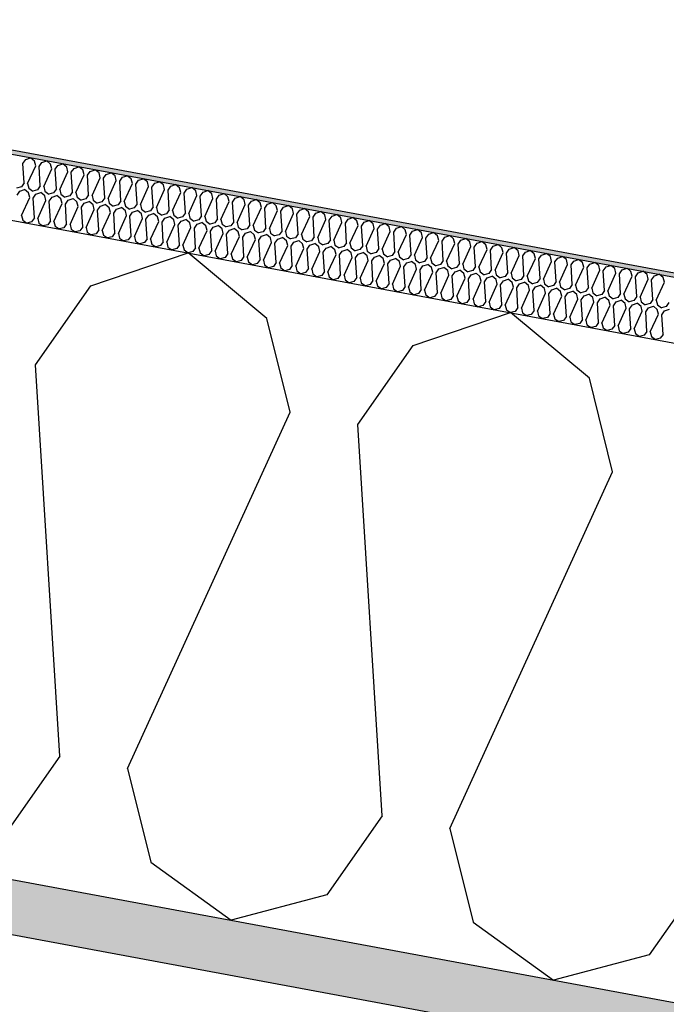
# Model space of a CAD drawing. Header units: millimetres. Extents: x -74465 to -41950, y 1470 to 14690.
# Tile 44 of 132: x -64100 to -63800, y 11059 to 11515. Entities that reach past the tile are written whole.
import ezdxf

# ---------------------------------------------------------------- set-up
doc = ezdxf.new("R2010")
doc.units = ezdxf.units.MM
doc.header["$LTSCALE"] = 0.5
doc.header["$MEASUREMENT"] = 0
doc.linetypes.add('PLINE', pattern=[0])
for name, color, linetype in [('26-- Yttertak (Skravur)(Nye konstruksjoner)', 7, 'Continuous'), ('26-- Yttertak(Nye konstruksjoner)', 7, 'Continuous'), ('261- Primærkonstruksjon (tak) (Skravur)(Nye konstruksjoner)', 7, 'Continuous'), ('261- Primærkonstruksjon (tak)(Nye konstruksjoner)', 7, 'Continuous'), ('262- Taktekking (Skravur)(Nye konstruksjoner)', 7, 'Continuous'), ('262- Taktekking(Nye konstruksjoner)', 7, 'Continuous')]:
    doc.layers.add(name, color=color, linetype=linetype)

# ---------------------------------------------------------------- blocks, each defined once
blk = doc.blocks.new('*X4')
at = {"layer": '26-- Yttertak (Skravur)(Nye konstruksjoner)', "linetype": 'PLINE'}
for p, q in [((-64066.6, 11391.43), (-64021.64, 11406.61)), ((-63985.11, 11376.32), (-64021.64, 11406.61)), ((-64092.19, 11354.84), (-64066.6, 11391.43)), ((-63974.33, 11332.99), (-63985.11, 11376.32)), ((-63917.39, 11363.77), (-63872.42, 11378.96)), ((-63835.89, 11348.67), (-63872.42, 11378.96)), ((-63942.98, 11327.18), (-63917.39, 11363.77)), ((-64081.01, 11173.79), (-64092.19, 11354.84)), ((-63825.11, 11305.34), (-63835.89, 11348.67)), ((-64049.66, 11167.98), (-63974.33, 11332.99)), ((-63931.79, 11146.13), (-63942.98, 11327.18)), ((-63900.44, 11140.32), (-63825.11, 11305.34)), ((-64081.01, 11173.79), (-64106.6, 11137.2)), ((-64049.66, 11167.98), (-64038.88, 11124.65)), ((-63931.79, 11146.13), (-63957.38, 11109.54)), ((-63900.44, 11140.32), (-63889.66, 11096.99)), ((-64038.88, 11124.65), (-64001.7, 11097.81)), ((-63782.57, 11118.48), (-63808.16, 11081.89)), ((-63957.38, 11109.54), (-64001.7, 11097.81)), ((-63889.66, 11096.99), (-63852.49, 11070.15)), ((-63808.16, 11081.89), (-63852.49, 11070.15))]:
    blk.add_line(p, q, dxfattribs=at)
blk = doc.blocks.new('*X5')
at = {"layer": '262- Taktekking (Skravur)(Nye konstruksjoner)', "linetype": 'PLINE'}
for p, q in [((-64098.04, 11448.04), (-64096.76, 11449.87)), ((-64096.76, 11449.87), (-64094.51, 11450.63)), ((-64092.68, 11449.12), (-64094.51, 11450.63)), ((-64092.15, 11446.95), (-64092.68, 11449.12)), ((-64089.3, 11448.49), (-64087.05, 11449.25)), ((-64085.22, 11447.73), (-64087.05, 11449.25)), ((-64097.48, 11438.99), (-64098.04, 11448.04)), ((-64095.91, 11438.7), (-64092.15, 11446.95)), ((-64090.58, 11446.66), (-64089.3, 11448.49)), ((-64090.02, 11437.61), (-64090.58, 11446.66)), ((-64088.45, 11437.32), (-64084.69, 11445.57)), ((-64084.69, 11445.57), (-64085.22, 11447.73)), ((-64083.12, 11445.28), (-64081.84, 11447.11)), ((-64082.56, 11436.22), (-64083.12, 11445.28)), ((-64081.84, 11447.11), (-64079.59, 11447.87)), ((-64077.76, 11446.35), (-64079.59, 11447.87)), ((-64077.22, 11444.18), (-64077.76, 11446.35)), ((-64075.66, 11443.89), (-64074.38, 11445.72)), ((-64074.38, 11445.72), (-64072.13, 11446.48)), ((-64070.3, 11444.97), (-64072.13, 11446.48)), ((-64069.76, 11442.8), (-64070.3, 11444.97)), ((-64068.2, 11442.51), (-64066.92, 11444.34)), ((-64066.92, 11444.34), (-64064.67, 11445.1)), ((-64062.84, 11443.59), (-64064.67, 11445.1)), ((-64080.99, 11435.93), (-64077.22, 11444.18)), ((-64075.1, 11434.84), (-64075.66, 11443.89)), ((-64073.53, 11434.55), (-64069.76, 11442.8)), ((-64067.64, 11433.46), (-64068.2, 11442.51)), ((-64066.07, 11433.17), (-64062.3, 11441.42)), ((-64062.3, 11441.42), (-64062.84, 11443.59)), ((-64060.74, 11441.13), (-64059.46, 11442.96)), ((-64060.18, 11432.08), (-64060.74, 11441.13)), ((-64059.46, 11442.96), (-64057.21, 11443.72)), ((-64058.61, 11431.79), (-64054.84, 11440.04)), ((-64055.38, 11442.2), (-64057.21, 11443.72)), ((-64054.84, 11440.04), (-64055.38, 11442.2)), ((-64053.27, 11439.75), (-64051.99, 11441.58)), ((-64052.71, 11430.69), (-64053.27, 11439.75)), ((-64051.99, 11441.58), (-64049.75, 11442.33)), ((-64047.92, 11440.82), (-64049.75, 11442.33)), ((-64047.38, 11438.65), (-64047.92, 11440.82)), ((-64045.81, 11438.36), (-64044.53, 11440.19)), ((-64044.53, 11440.19), (-64042.29, 11440.95)), ((-64040.46, 11439.44), (-64042.29, 11440.95)), ((-64098.76, 11437.16), (-64100.98, 11436.57)), ((-64099.49, 11435.12), (-64097.25, 11435.88)), ((-64097.48, 11438.99), (-64098.76, 11437.16)), ((-64095.42, 11434.37), (-64097.25, 11435.88)), ((-64095.91, 11438.7), (-64095.37, 11436.53)), ((-64095.37, 11436.53), (-64093.51, 11435.19)), ((-64091.3, 11435.78), (-64093.51, 11435.19)), ((-64090.02, 11437.61), (-64091.3, 11435.78)), ((-64088.45, 11437.32), (-64087.91, 11435.15)), ((-64082.56, 11436.22), (-64083.84, 11434.4)), ((-64080.99, 11435.93), (-64080.45, 11433.77)), ((-64051.15, 11430.4), (-64047.38, 11438.65)), ((-64045.25, 11429.31), (-64045.81, 11438.36)), ((-64043.69, 11429.02), (-64039.92, 11437.27)), ((-64039.92, 11437.27), (-64040.46, 11439.44)), ((-64038.35, 11436.98), (-64037.07, 11438.81)), ((-64037.79, 11427.93), (-64038.35, 11436.98)), ((-64037.07, 11438.81), (-64034.82, 11439.57)), ((-64036.23, 11427.64), (-64032.46, 11435.89)), ((-64033, 11438.05), (-64034.82, 11439.57)), ((-64032.46, 11435.89), (-64033, 11438.05)), ((-64030.89, 11435.6), (-64029.61, 11437.43)), ((-64030.33, 11426.55), (-64030.89, 11435.6)), ((-64029.61, 11437.43), (-64027.36, 11438.19)), ((-64025.54, 11436.67), (-64027.36, 11438.19)), ((-64025, 11434.51), (-64025.54, 11436.67)), ((-64023.43, 11434.21), (-64022.15, 11436.04)), ((-64022.15, 11436.04), (-64019.9, 11436.8)), ((-64018.08, 11435.29), (-64019.9, 11436.8)), ((-64017.54, 11433.12), (-64018.08, 11435.29)), ((-64014.69, 11434.66), (-64012.44, 11435.42)), ((-64010.62, 11433.91), (-64012.44, 11435.42)), ((-64100.77, 11433.29), (-64099.49, 11435.12)), ((-64098.65, 11423.95), (-64094.88, 11432.2)), ((-64094.88, 11432.2), (-64095.42, 11434.37)), ((-64093.31, 11431.91), (-64092.03, 11433.74)), ((-64092.75, 11422.86), (-64093.31, 11431.91)), ((-64092.03, 11433.74), (-64089.78, 11434.5)), ((-64091.19, 11422.57), (-64087.42, 11430.82)), ((-64087.96, 11432.99), (-64089.78, 11434.5)), ((-64087.42, 11430.82), (-64087.96, 11432.99)), ((-64087.91, 11435.15), (-64086.05, 11433.81)), ((-64083.84, 11434.4), (-64086.05, 11433.81)), ((-64085.85, 11430.53), (-64084.57, 11432.36)), ((-64084.57, 11432.36), (-64082.32, 11433.12)), ((-64080.5, 11431.6), (-64082.32, 11433.12)), ((-64079.96, 11429.44), (-64080.5, 11431.6)), ((-64080.45, 11433.77), (-64078.59, 11432.43)), ((-64076.38, 11433.01), (-64078.59, 11432.43)), ((-64078.39, 11429.15), (-64077.11, 11430.98)), ((-64077.11, 11430.98), (-64074.86, 11431.73)), ((-64075.1, 11434.84), (-64076.38, 11433.01)), ((-64073.04, 11430.22), (-64074.86, 11431.73)), ((-64073.53, 11434.55), (-64072.99, 11432.38)), ((-64072.99, 11432.38), (-64071.13, 11431.04)), ((-64068.92, 11431.63), (-64071.13, 11431.04)), ((-64067.64, 11433.46), (-64068.92, 11431.63)), ((-64066.07, 11433.17), (-64065.53, 11431)), ((-64065.53, 11431), (-64063.67, 11429.66)), ((-64060.18, 11432.08), (-64061.46, 11430.25)), ((-64058.61, 11431.79), (-64058.07, 11429.62)), ((-64052.71, 11430.69), (-64053.99, 11428.86)), ((-64028.76, 11426.25), (-64025, 11434.51)), ((-64022.87, 11425.16), (-64023.43, 11434.21)), ((-64021.3, 11424.87), (-64017.54, 11433.12)), ((-64015.97, 11432.83), (-64014.69, 11434.66)), ((-64015.41, 11423.78), (-64015.97, 11432.83)), ((-64013.84, 11423.49), (-64010.08, 11431.74)), ((-64010.08, 11431.74), (-64010.62, 11433.91)), ((-64008.51, 11431.45), (-64007.23, 11433.28)), ((-64007.95, 11422.4), (-64008.51, 11431.45)), ((-64007.23, 11433.28), (-64004.98, 11434.04)), ((-64003.15, 11432.52), (-64004.98, 11434.04)), ((-64002.62, 11430.36), (-64003.15, 11432.52)), ((-64001.05, 11430.07), (-63999.77, 11431.9)), ((-63999.77, 11431.9), (-63997.52, 11432.66)), ((-63995.69, 11431.14), (-63997.52, 11432.66)), ((-63995.16, 11428.97), (-63995.69, 11431.14)), ((-63992.31, 11430.51), (-63990.06, 11431.27)), ((-63988.23, 11429.76), (-63990.06, 11431.27)), ((-64085.29, 11421.48), (-64085.85, 11430.53)), ((-64083.72, 11421.19), (-64079.96, 11429.44)), ((-64077.83, 11420.09), (-64078.39, 11429.15)), ((-64076.26, 11419.8), (-64072.5, 11428.05)), ((-64072.5, 11428.05), (-64073.04, 11430.22)), ((-64070.93, 11427.76), (-64069.65, 11429.59)), ((-64070.37, 11418.71), (-64070.93, 11427.76)), ((-64069.65, 11429.59), (-64067.4, 11430.35)), ((-64068.8, 11418.42), (-64065.04, 11426.67)), ((-64065.58, 11428.84), (-64067.4, 11430.35)), ((-64065.04, 11426.67), (-64065.58, 11428.84)), ((-64061.46, 11430.25), (-64063.67, 11429.66)), ((-64063.47, 11426.38), (-64062.19, 11428.21)), ((-64062.91, 11417.33), (-64063.47, 11426.38)), ((-64062.19, 11428.21), (-64059.94, 11428.97)), ((-64058.11, 11427.45), (-64059.94, 11428.97)), ((-64057.58, 11425.29), (-64058.11, 11427.45)), ((-64058.07, 11429.62), (-64056.21, 11428.28)), ((-64053.99, 11428.86), (-64056.21, 11428.28)), ((-64056.01, 11425), (-64054.73, 11426.83)), ((-64054.73, 11426.83), (-64052.48, 11427.59)), ((-64050.65, 11426.07), (-64052.48, 11427.59)), ((-64051.15, 11430.4), (-64050.61, 11428.24)), ((-64050.11, 11423.9), (-64050.65, 11426.07)), ((-64050.61, 11428.24), (-64048.75, 11426.89)), ((-64046.53, 11427.48), (-64048.75, 11426.89)), ((-64047.27, 11425.44), (-64045.02, 11426.2)), ((-64045.25, 11429.31), (-64046.53, 11427.48)), ((-64043.19, 11424.69), (-64045.02, 11426.2)), ((-64043.69, 11429.02), (-64043.15, 11426.85)), ((-64043.15, 11426.85), (-64041.29, 11425.51)), ((-64039.07, 11426.1), (-64041.29, 11425.51)), ((-64037.79, 11427.93), (-64039.07, 11426.1)), ((-64036.23, 11427.64), (-64035.69, 11425.47)), ((-64030.33, 11426.55), (-64031.61, 11424.72)), ((-64028.76, 11426.25), (-64028.23, 11424.09)), ((-64006.38, 11422.11), (-64002.62, 11430.36)), ((-64000.49, 11421.01), (-64001.05, 11430.07)), ((-63998.92, 11420.72), (-63995.16, 11428.97)), ((-63993.59, 11428.68), (-63992.31, 11430.51)), ((-63993.03, 11419.63), (-63993.59, 11428.68)), ((-63991.46, 11419.34), (-63987.69, 11427.59)), ((-63987.69, 11427.59), (-63988.23, 11429.76)), ((-63986.13, 11427.3), (-63984.85, 11429.13)), ((-63985.57, 11418.25), (-63986.13, 11427.3)), ((-63984.85, 11429.13), (-63982.6, 11429.89)), ((-63984, 11417.96), (-63980.23, 11426.21)), ((-63980.77, 11428.38), (-63982.6, 11429.89)), ((-63980.23, 11426.21), (-63980.77, 11428.38)), ((-63978.67, 11425.92), (-63977.39, 11427.75)), ((-63977.39, 11427.75), (-63975.14, 11428.51)), ((-63973.31, 11426.99), (-63975.14, 11428.51)), ((-63972.77, 11424.83), (-63973.31, 11426.99)), ((-63971.21, 11424.54), (-63969.93, 11426.36)), ((-63969.93, 11426.36), (-63967.68, 11427.12)), ((-63965.85, 11425.61), (-63967.68, 11427.12)), ((-64098.65, 11423.95), (-64098.11, 11421.78)), ((-64098.11, 11421.78), (-64096.25, 11420.44)), ((-64092.75, 11422.86), (-64094.03, 11421.03)), ((-64091.19, 11422.57), (-64090.65, 11420.4)), ((-64061.34, 11417.04), (-64057.58, 11425.29)), ((-64055.45, 11415.94), (-64056.01, 11425)), ((-64053.88, 11415.65), (-64050.11, 11423.9)), ((-64048.55, 11423.61), (-64047.27, 11425.44)), ((-64047.99, 11414.56), (-64048.55, 11423.61)), ((-64046.42, 11414.27), (-64042.65, 11422.52)), ((-64042.65, 11422.52), (-64043.19, 11424.69)), ((-64041.09, 11422.23), (-64039.81, 11424.06)), ((-64040.53, 11413.18), (-64041.09, 11422.23)), ((-64039.81, 11424.06), (-64037.56, 11424.82)), ((-64035.73, 11423.31), (-64037.56, 11424.82)), ((-64035.19, 11421.14), (-64035.73, 11423.31)), ((-64035.69, 11425.47), (-64033.83, 11424.13)), ((-64031.61, 11424.72), (-64033.83, 11424.13)), ((-64033.63, 11420.85), (-64032.35, 11422.68)), ((-64032.35, 11422.68), (-64030.1, 11423.44)), ((-64028.27, 11421.92), (-64030.1, 11423.44)), ((-64027.73, 11419.76), (-64028.27, 11421.92)), ((-64028.23, 11424.09), (-64026.37, 11422.75)), ((-64024.15, 11423.33), (-64026.37, 11422.75)), ((-64024.88, 11421.3), (-64022.64, 11422.05)), ((-64022.87, 11425.16), (-64024.15, 11423.33)), ((-64020.81, 11420.54), (-64022.64, 11422.05)), ((-64021.3, 11424.87), (-64020.77, 11422.71)), ((-64020.77, 11422.71), (-64018.91, 11421.36)), ((-64016.69, 11421.95), (-64018.91, 11421.36)), ((-64015.41, 11423.78), (-64016.69, 11421.95)), ((-64013.84, 11423.49), (-64013.3, 11421.32)), ((-64007.95, 11422.4), (-64009.23, 11420.57)), ((-64006.38, 11422.11), (-64005.84, 11419.94)), ((-63978.11, 11416.87), (-63978.67, 11425.92)), ((-63976.54, 11416.58), (-63972.77, 11424.83)), ((-63970.65, 11415.48), (-63971.21, 11424.54)), ((-63969.08, 11415.19), (-63965.31, 11423.44)), ((-63965.31, 11423.44), (-63965.85, 11425.61)), ((-63963.74, 11423.15), (-63962.46, 11424.98)), ((-63963.18, 11414.1), (-63963.74, 11423.15)), ((-63962.46, 11424.98), (-63960.22, 11425.74)), ((-63961.62, 11413.81), (-63957.85, 11422.06)), ((-63958.39, 11424.23), (-63960.22, 11425.74)), ((-63957.85, 11422.06), (-63958.39, 11424.23)), ((-63956.28, 11421.77), (-63955, 11423.6)), ((-63955.72, 11412.72), (-63956.28, 11421.77)), ((-63955, 11423.6), (-63952.76, 11424.36)), ((-63950.93, 11422.84), (-63952.76, 11424.36)), ((-63950.39, 11420.68), (-63950.93, 11422.84)), ((-63948.82, 11420.39), (-63947.54, 11422.22)), ((-63947.54, 11422.22), (-63945.29, 11422.98)), ((-63943.47, 11421.46), (-63945.29, 11422.98)), ((-63940.08, 11420.83), (-63937.83, 11421.59)), ((-63936.01, 11420.08), (-63937.83, 11421.59)), ((-64094.03, 11421.03), (-64096.25, 11420.44)), ((-64090.65, 11420.4), (-64088.79, 11419.06)), ((-64086.57, 11419.65), (-64088.79, 11419.06)), ((-64085.29, 11421.48), (-64086.57, 11419.65)), ((-64083.72, 11421.19), (-64083.19, 11419.02)), ((-64083.19, 11419.02), (-64081.33, 11417.68)), ((-64079.11, 11418.26), (-64081.33, 11417.68)), ((-64077.83, 11420.09), (-64079.11, 11418.26)), ((-64076.26, 11419.8), (-64075.72, 11417.64)), ((-64075.72, 11417.64), (-64073.87, 11416.29)), ((-64070.37, 11418.71), (-64071.65, 11416.88)), ((-64068.8, 11418.42), (-64068.26, 11416.25)), ((-64062.91, 11417.33), (-64064.19, 11415.5)), ((-64061.34, 11417.04), (-64060.8, 11414.87)), ((-64038.96, 11412.89), (-64035.19, 11421.14)), ((-64033.07, 11411.8), (-64033.63, 11420.85)), ((-64031.5, 11411.51), (-64027.73, 11419.76)), ((-64026.16, 11419.47), (-64024.88, 11421.3)), ((-64025.61, 11410.41), (-64026.16, 11419.47)), ((-64024.04, 11410.12), (-64020.27, 11418.37)), ((-64020.27, 11418.37), (-64020.81, 11420.54)), ((-64018.7, 11418.08), (-64017.42, 11419.91)), ((-64018.14, 11409.03), (-64018.7, 11418.08)), ((-64017.42, 11419.91), (-64015.18, 11420.67)), ((-64016.58, 11408.74), (-64012.81, 11416.99)), ((-64013.35, 11419.16), (-64015.18, 11420.67)), ((-64012.81, 11416.99), (-64013.35, 11419.16)), ((-64013.3, 11421.32), (-64011.45, 11419.98)), ((-64009.23, 11420.57), (-64011.45, 11419.98)), ((-64011.24, 11416.7), (-64009.96, 11418.53)), ((-64009.96, 11418.53), (-64007.72, 11419.29)), ((-64005.89, 11417.77), (-64007.72, 11419.29)), ((-64005.35, 11415.61), (-64005.89, 11417.77)), ((-64005.84, 11419.94), (-64003.98, 11418.6)), ((-64001.77, 11419.18), (-64003.98, 11418.6)), ((-64003.78, 11415.32), (-64002.5, 11417.15)), ((-64002.5, 11417.15), (-64000.25, 11417.91)), ((-64000.49, 11421.01), (-64001.77, 11419.18)), ((-63998.43, 11416.39), (-64000.25, 11417.91)), ((-63998.92, 11420.72), (-63998.38, 11418.56)), ((-63998.38, 11418.56), (-63996.52, 11417.22)), ((-63994.31, 11417.8), (-63996.52, 11417.22)), ((-63993.03, 11419.63), (-63994.31, 11417.8)), ((-63991.46, 11419.34), (-63990.92, 11417.17)), ((-63990.92, 11417.17), (-63989.06, 11415.83)), ((-63985.57, 11418.25), (-63986.85, 11416.42)), ((-63984, 11417.96), (-63983.46, 11415.79)), ((-63954.16, 11412.43), (-63950.39, 11420.68)), ((-63948.26, 11411.33), (-63948.82, 11420.39)), ((-63946.7, 11411.04), (-63942.93, 11419.29)), ((-63942.93, 11419.29), (-63943.47, 11421.46)), ((-63941.36, 11419), (-63940.08, 11420.83)), ((-63940.8, 11409.95), (-63941.36, 11419)), ((-63939.23, 11409.66), (-63935.47, 11417.91)), ((-63935.47, 11417.91), (-63936.01, 11420.08)), ((-63933.9, 11417.62), (-63932.62, 11419.45)), ((-63933.34, 11408.57), (-63933.9, 11417.62)), ((-63932.62, 11419.45), (-63930.37, 11420.21)), ((-63928.55, 11418.7), (-63930.37, 11420.21)), ((-63928.01, 11416.53), (-63928.55, 11418.7)), ((-63926.44, 11416.24), (-63925.16, 11418.07)), ((-63925.16, 11418.07), (-63922.91, 11418.83)), ((-63921.09, 11417.31), (-63922.91, 11418.83)), ((-63920.55, 11415.15), (-63921.09, 11417.31)), ((-63917.7, 11416.69), (-63915.45, 11417.44)), ((-63913.62, 11415.93), (-63915.45, 11417.44)), ((-64071.65, 11416.88), (-64073.87, 11416.29)), ((-64068.26, 11416.25), (-64066.4, 11414.91)), ((-64064.19, 11415.5), (-64066.4, 11414.91)), ((-64060.8, 11414.87), (-64058.94, 11413.53)), ((-64056.73, 11414.12), (-64058.94, 11413.53)), ((-64055.45, 11415.94), (-64056.73, 11414.12)), ((-64053.88, 11415.65), (-64053.34, 11413.49)), ((-64053.34, 11413.49), (-64051.48, 11412.15)), ((-64049.27, 11412.73), (-64051.48, 11412.15)), ((-64047.99, 11414.56), (-64049.27, 11412.73)), ((-64046.42, 11414.27), (-64045.88, 11412.1)), ((-64040.53, 11413.18), (-64041.81, 11411.35)), ((-64038.96, 11412.89), (-64038.42, 11410.72)), ((-64010.68, 11407.65), (-64011.24, 11416.7)), ((-64009.12, 11407.36), (-64005.35, 11415.61)), ((-64003.22, 11406.27), (-64003.78, 11415.32)), ((-64001.66, 11405.97), (-63997.89, 11414.23)), ((-63997.89, 11414.23), (-63998.43, 11416.39)), ((-63996.32, 11413.93), (-63995.04, 11415.76)), ((-63995.76, 11404.88), (-63996.32, 11413.93)), ((-63995.04, 11415.76), (-63992.79, 11416.52)), ((-63994.19, 11404.59), (-63990.43, 11412.84)), ((-63990.97, 11415.01), (-63992.79, 11416.52)), ((-63990.43, 11412.84), (-63990.97, 11415.01)), ((-63986.85, 11416.42), (-63989.06, 11415.83)), ((-63988.86, 11412.55), (-63987.58, 11414.38)), ((-63988.3, 11403.5), (-63988.86, 11412.55)), ((-63987.58, 11414.38), (-63985.33, 11415.14)), ((-63983.51, 11413.63), (-63985.33, 11415.14)), ((-63982.97, 11411.46), (-63983.51, 11413.63)), ((-63983.46, 11415.79), (-63981.6, 11414.45)), ((-63979.39, 11415.04), (-63981.6, 11414.45)), ((-63981.4, 11411.17), (-63980.12, 11413)), ((-63980.12, 11413), (-63977.87, 11413.76)), ((-63978.11, 11416.87), (-63979.39, 11415.04)), ((-63976.04, 11412.24), (-63977.87, 11413.76)), ((-63976.54, 11416.58), (-63976, 11414.41)), ((-63976, 11414.41), (-63974.14, 11413.07)), ((-63971.93, 11413.65), (-63974.14, 11413.07)), ((-63970.65, 11415.48), (-63971.93, 11413.65)), ((-63969.08, 11415.19), (-63968.54, 11413.03)), ((-63968.54, 11413.03), (-63966.68, 11411.68)), ((-63963.18, 11414.1), (-63964.46, 11412.27)), ((-63961.62, 11413.81), (-63961.08, 11411.64)), ((-63955.72, 11412.72), (-63957, 11410.89)), ((-63954.16, 11412.43), (-63953.62, 11410.26)), ((-63931.77, 11408.28), (-63928.01, 11416.53)), ((-63925.88, 11407.19), (-63926.44, 11416.24)), ((-63924.31, 11406.9), (-63920.55, 11415.15)), ((-63918.98, 11414.86), (-63917.7, 11416.69)), ((-63918.42, 11405.8), (-63918.98, 11414.86)), ((-63916.85, 11405.51), (-63913.09, 11413.76)), ((-63913.09, 11413.76), (-63913.62, 11415.93)), ((-63911.52, 11413.47), (-63910.24, 11415.3)), ((-63910.96, 11404.42), (-63911.52, 11413.47)), ((-63910.24, 11415.3), (-63907.99, 11416.06)), ((-63906.16, 11414.55), (-63907.99, 11416.06)), ((-63905.63, 11412.38), (-63906.16, 11414.55)), ((-63904.06, 11412.09), (-63902.78, 11413.92)), ((-63902.78, 11413.92), (-63900.53, 11414.68)), ((-63898.7, 11413.16), (-63900.53, 11414.68)), ((-63898.16, 11411), (-63898.7, 11413.16)), ((-63896.6, 11410.71), (-63895.32, 11412.54)), ((-63895.32, 11412.54), (-63893.07, 11413.3)), ((-63891.24, 11411.78), (-63893.07, 11413.3)), ((-64045.88, 11412.1), (-64044.02, 11410.76)), ((-64041.81, 11411.35), (-64044.02, 11410.76)), ((-64038.42, 11410.72), (-64036.56, 11409.38)), ((-64034.35, 11409.97), (-64036.56, 11409.38)), ((-64033.07, 11411.8), (-64034.35, 11409.97)), ((-64031.5, 11411.51), (-64030.96, 11409.34)), ((-64030.96, 11409.34), (-64029.1, 11408)), ((-64026.88, 11408.58), (-64029.1, 11408)), ((-64025.61, 11410.41), (-64026.88, 11408.58)), ((-64024.04, 11410.12), (-64023.5, 11407.96)), ((-64023.5, 11407.96), (-64021.64, 11406.61)), ((-64018.14, 11409.03), (-64019.42, 11407.2)), ((-64016.58, 11408.74), (-64016.04, 11406.57)), ((-63986.73, 11403.21), (-63982.97, 11411.46)), ((-63980.84, 11402.12), (-63981.4, 11411.17)), ((-63979.27, 11401.83), (-63975.51, 11410.08)), ((-63975.51, 11410.08), (-63976.04, 11412.24)), ((-63973.94, 11409.79), (-63972.66, 11411.62)), ((-63973.38, 11400.73), (-63973.94, 11409.79)), ((-63972.66, 11411.62), (-63970.41, 11412.38)), ((-63971.81, 11400.44), (-63968.05, 11408.69)), ((-63968.58, 11410.86), (-63970.41, 11412.38)), ((-63968.05, 11408.69), (-63968.58, 11410.86)), ((-63964.46, 11412.27), (-63966.68, 11411.68)), ((-63966.48, 11408.4), (-63965.2, 11410.23)), ((-63965.92, 11399.35), (-63966.48, 11408.4)), ((-63965.2, 11410.23), (-63962.95, 11410.99)), ((-63961.12, 11409.48), (-63962.95, 11410.99)), ((-63960.58, 11407.31), (-63961.12, 11409.48)), ((-63961.08, 11411.64), (-63959.22, 11410.3)), ((-63957, 11410.89), (-63959.22, 11410.3)), ((-63959.02, 11407.02), (-63957.74, 11408.85)), ((-63957.74, 11408.85), (-63955.49, 11409.61)), ((-63953.66, 11408.1), (-63955.49, 11409.61)), ((-63953.12, 11405.93), (-63953.66, 11408.1)), ((-63953.62, 11410.26), (-63951.76, 11408.92)), ((-63949.54, 11409.51), (-63951.76, 11408.92)), ((-63950.28, 11407.47), (-63948.03, 11408.23)), ((-63948.26, 11411.33), (-63949.54, 11409.51)), ((-63946.2, 11406.71), (-63948.03, 11408.23)), ((-63946.7, 11411.04), (-63946.16, 11408.88)), ((-63946.16, 11408.88), (-63944.3, 11407.54)), ((-63942.08, 11408.12), (-63944.3, 11407.54)), ((-63940.8, 11409.95), (-63942.08, 11408.12)), ((-63939.23, 11409.66), (-63938.7, 11407.49)), ((-63933.34, 11408.57), (-63934.62, 11406.74)), ((-63931.77, 11408.28), (-63931.24, 11406.11)), ((-63909.39, 11404.13), (-63905.63, 11412.38)), ((-63903.5, 11403.04), (-63904.06, 11412.09)), ((-63901.93, 11402.75), (-63898.16, 11411)), ((-63896.04, 11401.66), (-63896.6, 11410.71)), ((-63894.47, 11401.36), (-63890.7, 11409.62)), ((-63890.7, 11409.62), (-63891.24, 11411.78)), ((-63889.14, 11409.32), (-63887.86, 11411.15)), ((-63888.58, 11400.27), (-63889.14, 11409.32)), ((-63887.86, 11411.15), (-63885.61, 11411.91)), ((-63887.01, 11399.98), (-63883.24, 11408.23)), ((-63883.78, 11410.4), (-63885.61, 11411.91)), ((-63883.24, 11408.23), (-63883.78, 11410.4)), ((-63881.68, 11407.94), (-63880.4, 11409.77)), ((-63881.12, 11398.89), (-63881.68, 11407.94)), ((-63880.4, 11409.77), (-63878.15, 11410.53)), ((-63876.32, 11409.02), (-63878.15, 11410.53)), ((-63875.78, 11406.85), (-63876.32, 11409.02)), ((-63874.21, 11406.56), (-63872.93, 11408.39)), ((-63872.93, 11408.39), (-63870.69, 11409.15)), ((-63868.86, 11407.63), (-63870.69, 11409.15)), ((-64019.42, 11407.2), (-64021.64, 11406.61)), ((-64016.04, 11406.57), (-64014.18, 11405.23)), ((-64011.96, 11405.82), (-64014.18, 11405.23)), ((-64010.68, 11407.65), (-64011.96, 11405.82)), ((-64009.12, 11407.36), (-64008.58, 11405.19)), ((-64008.58, 11405.19), (-64006.72, 11403.85)), ((-64004.5, 11404.44), (-64006.72, 11403.85)), ((-64003.22, 11406.27), (-64004.5, 11404.44)), ((-64001.66, 11405.97), (-64001.12, 11403.81)), ((-64001.12, 11403.81), (-63999.26, 11402.47)), ((-63995.76, 11404.88), (-63997.04, 11403.05)), ((-63994.19, 11404.59), (-63993.66, 11402.43)), ((-63988.3, 11403.5), (-63989.58, 11401.67)), ((-63964.35, 11399.06), (-63960.58, 11407.31)), ((-63958.46, 11397.97), (-63959.02, 11407.02)), ((-63956.89, 11397.68), (-63953.12, 11405.93)), ((-63951.56, 11405.64), (-63950.28, 11407.47)), ((-63951, 11396.59), (-63951.56, 11405.64)), ((-63949.43, 11396.3), (-63945.66, 11404.55)), ((-63945.66, 11404.55), (-63946.2, 11406.71)), ((-63944.1, 11404.26), (-63942.82, 11406.08)), ((-63943.54, 11395.2), (-63944.1, 11404.26)), ((-63942.82, 11406.08), (-63940.57, 11406.84)), ((-63938.74, 11405.33), (-63940.57, 11406.84)), ((-63938.2, 11403.16), (-63938.74, 11405.33)), ((-63938.7, 11407.49), (-63936.84, 11406.15)), ((-63934.62, 11406.74), (-63936.84, 11406.15)), ((-63936.63, 11402.87), (-63935.35, 11404.7)), ((-63935.35, 11404.7), (-63933.11, 11405.46)), ((-63931.28, 11403.95), (-63933.11, 11405.46)), ((-63930.74, 11401.78), (-63931.28, 11403.95)), ((-63931.24, 11406.11), (-63929.38, 11404.77)), ((-63927.16, 11405.36), (-63929.38, 11404.77)), ((-63929.17, 11401.49), (-63927.89, 11403.32)), ((-63927.89, 11403.32), (-63925.65, 11404.08)), ((-63925.88, 11407.19), (-63927.16, 11405.36)), ((-63923.82, 11402.56), (-63925.65, 11404.08)), ((-63924.31, 11406.9), (-63923.77, 11404.73)), ((-63923.77, 11404.73), (-63921.92, 11403.39)), ((-63919.7, 11403.97), (-63921.92, 11403.39)), ((-63918.42, 11405.8), (-63919.7, 11403.97)), ((-63916.85, 11405.51), (-63916.31, 11403.35)), ((-63916.31, 11403.35), (-63914.45, 11402)), ((-63910.96, 11404.42), (-63912.24, 11402.59)), ((-63909.39, 11404.13), (-63908.85, 11401.96)), ((-63879.55, 11398.6), (-63875.78, 11406.85)), ((-63873.65, 11397.51), (-63874.21, 11406.56)), ((-63872.09, 11397.22), (-63868.32, 11405.47)), ((-63868.32, 11405.47), (-63868.86, 11407.63)), ((-63866.75, 11405.18), (-63865.47, 11407.01)), ((-63866.19, 11396.12), (-63866.75, 11405.18)), ((-63865.47, 11407.01), (-63863.23, 11407.77)), ((-63864.63, 11395.83), (-63860.86, 11404.08)), ((-63861.4, 11406.25), (-63863.23, 11407.77)), ((-63860.86, 11404.08), (-63861.4, 11406.25)), ((-63859.29, 11403.79), (-63858.01, 11405.62)), ((-63858.73, 11394.74), (-63859.29, 11403.79)), ((-63858.01, 11405.62), (-63855.76, 11406.38)), ((-63853.94, 11404.87), (-63855.76, 11406.38)), ((-63853.4, 11402.7), (-63853.94, 11404.87)), ((-63851.83, 11402.41), (-63850.55, 11404.24)), ((-63850.55, 11404.24), (-63848.3, 11405)), ((-63846.48, 11403.49), (-63848.3, 11405)), ((-63845.94, 11401.32), (-63846.48, 11403.49)), ((-63843.09, 11402.86), (-63840.84, 11403.62)), ((-63839.02, 11402.1), (-63840.84, 11403.62)), ((-63997.04, 11403.05), (-63999.26, 11402.47)), ((-63993.66, 11402.43), (-63991.8, 11401.08)), ((-63989.58, 11401.67), (-63991.8, 11401.08)), ((-63986.73, 11403.21), (-63986.19, 11401.04)), ((-63986.19, 11401.04), (-63984.34, 11399.7)), ((-63982.12, 11400.29), (-63984.34, 11399.7)), ((-63980.84, 11402.12), (-63982.12, 11400.29)), ((-63979.27, 11401.83), (-63978.73, 11399.66)), ((-63978.73, 11399.66), (-63976.87, 11398.32)), ((-63974.66, 11398.9), (-63976.87, 11398.32)), ((-63973.38, 11400.73), (-63974.66, 11398.9)), ((-63971.81, 11400.44), (-63971.27, 11398.28)), ((-63965.92, 11399.35), (-63967.2, 11397.52)), ((-63964.35, 11399.06), (-63963.81, 11396.89)), ((-63941.97, 11394.91), (-63938.2, 11403.16)), ((-63936.07, 11393.82), (-63936.63, 11402.87)), ((-63934.51, 11393.53), (-63930.74, 11401.78)), ((-63928.61, 11392.44), (-63929.17, 11401.49)), ((-63927.05, 11392.15), (-63923.28, 11400.4)), ((-63923.28, 11400.4), (-63923.82, 11402.56)), ((-63921.71, 11400.11), (-63920.43, 11401.94)), ((-63921.15, 11391.05), (-63921.71, 11400.11)), ((-63920.43, 11401.94), (-63918.19, 11402.7)), ((-63919.59, 11390.76), (-63915.82, 11399.01)), ((-63916.36, 11401.18), (-63918.19, 11402.7)), ((-63915.82, 11399.01), (-63916.36, 11401.18)), ((-63912.24, 11402.59), (-63914.45, 11402)), ((-63914.25, 11398.72), (-63912.97, 11400.55)), ((-63912.97, 11400.55), (-63910.72, 11401.31)), ((-63908.9, 11399.8), (-63910.72, 11401.31)), ((-63908.36, 11397.63), (-63908.9, 11399.8)), ((-63908.85, 11401.96), (-63906.99, 11400.62)), ((-63904.78, 11401.21), (-63906.99, 11400.62)), ((-63906.79, 11397.34), (-63905.51, 11399.17)), ((-63905.51, 11399.17), (-63903.26, 11399.93)), ((-63903.5, 11403.04), (-63904.78, 11401.21)), ((-63901.44, 11398.42), (-63903.26, 11399.93)), ((-63901.93, 11402.75), (-63901.39, 11400.58)), ((-63901.39, 11400.58), (-63899.53, 11399.24)), ((-63897.32, 11399.83), (-63899.53, 11399.24)), ((-63896.04, 11401.66), (-63897.32, 11399.83)), ((-63894.47, 11401.36), (-63893.93, 11399.2)), ((-63893.93, 11399.2), (-63892.07, 11397.86)), ((-63888.58, 11400.27), (-63889.86, 11398.44)), ((-63887.01, 11399.98), (-63886.47, 11397.82)), ((-63881.12, 11398.89), (-63882.4, 11397.06)), ((-63857.17, 11394.45), (-63853.4, 11402.7)), ((-63851.27, 11393.36), (-63851.83, 11402.41)), ((-63849.7, 11393.07), (-63845.94, 11401.32)), ((-63844.37, 11401.03), (-63843.09, 11402.86)), ((-63843.81, 11391.98), (-63844.37, 11401.03)), ((-63842.24, 11391.69), (-63838.48, 11399.94)), ((-63838.48, 11399.94), (-63839.02, 11402.1)), ((-63836.91, 11399.65), (-63835.63, 11401.47)), ((-63836.35, 11390.59), (-63836.91, 11399.65)), ((-63835.63, 11401.47), (-63833.38, 11402.23)), ((-63831.56, 11400.72), (-63833.38, 11402.23)), ((-63831.02, 11398.55), (-63831.56, 11400.72)), ((-63829.45, 11398.26), (-63828.17, 11400.09)), ((-63828.17, 11400.09), (-63825.92, 11400.85)), ((-63824.09, 11399.34), (-63825.92, 11400.85)), ((-63823.56, 11397.17), (-63824.09, 11399.34)), ((-63820.71, 11398.71), (-63818.46, 11399.47)), ((-63816.63, 11397.95), (-63818.46, 11399.47)), ((-63971.27, 11398.28), (-63969.41, 11396.94)), ((-63967.2, 11397.52), (-63969.41, 11396.94)), ((-63963.81, 11396.89), (-63961.95, 11395.55)), ((-63959.74, 11396.14), (-63961.95, 11395.55)), ((-63958.46, 11397.97), (-63959.74, 11396.14)), ((-63956.89, 11397.68), (-63956.35, 11395.51)), ((-63956.35, 11395.51), (-63954.49, 11394.17)), ((-63952.28, 11394.76), (-63954.49, 11394.17)), ((-63951, 11396.59), (-63952.28, 11394.76)), ((-63949.43, 11396.3), (-63948.89, 11394.13)), ((-63943.54, 11395.2), (-63944.82, 11393.37)), ((-63941.97, 11394.91), (-63941.43, 11392.75)), ((-63913.69, 11389.67), (-63914.25, 11398.72)), ((-63912.12, 11389.38), (-63908.36, 11397.63)), ((-63906.23, 11388.29), (-63906.79, 11397.34)), ((-63904.66, 11388), (-63900.9, 11396.25)), ((-63900.9, 11396.25), (-63901.44, 11398.42)), ((-63899.33, 11395.96), (-63898.05, 11397.79)), ((-63898.77, 11386.91), (-63899.33, 11395.96)), ((-63898.05, 11397.79), (-63895.8, 11398.55)), ((-63897.2, 11386.62), (-63893.44, 11394.87)), ((-63893.98, 11397.03), (-63895.8, 11398.55)), ((-63893.44, 11394.87), (-63893.98, 11397.03)), ((-63889.86, 11398.44), (-63892.07, 11397.86)), ((-63891.87, 11394.58), (-63890.59, 11396.41)), ((-63891.31, 11385.52), (-63891.87, 11394.58)), ((-63890.59, 11396.41), (-63888.34, 11397.16)), ((-63886.51, 11395.65), (-63888.34, 11397.16)), ((-63885.98, 11393.48), (-63886.51, 11395.65)), ((-63886.47, 11397.82), (-63884.61, 11396.47)), ((-63882.4, 11397.06), (-63884.61, 11396.47)), ((-63884.41, 11393.19), (-63883.13, 11395.02)), ((-63883.13, 11395.02), (-63880.88, 11395.78)), ((-63879.05, 11394.27), (-63880.88, 11395.78)), ((-63879.55, 11398.6), (-63879.01, 11396.43)), ((-63878.52, 11392.1), (-63879.05, 11394.27)), ((-63879.01, 11396.43), (-63877.15, 11395.09)), ((-63874.93, 11395.68), (-63877.15, 11395.09)), ((-63875.67, 11393.64), (-63873.42, 11394.4)), ((-63873.65, 11397.51), (-63874.93, 11395.68)), ((-63871.59, 11392.88), (-63873.42, 11394.4)), ((-63872.09, 11397.22), (-63871.55, 11395.05)), ((-63871.55, 11395.05), (-63869.69, 11393.71)), ((-63867.47, 11394.29), (-63869.69, 11393.71)), ((-63866.19, 11396.12), (-63867.47, 11394.29)), ((-63864.63, 11395.83), (-63864.09, 11393.67)), ((-63858.73, 11394.74), (-63860.01, 11392.91)), ((-63857.17, 11394.45), (-63856.63, 11392.28)), ((-63834.78, 11390.3), (-63831.02, 11398.55)), ((-63828.89, 11389.21), (-63829.45, 11398.26)), ((-63827.32, 11388.92), (-63823.56, 11397.17)), ((-63821.99, 11396.88), (-63820.71, 11398.71)), ((-63821.43, 11387.83), (-63821.99, 11396.88)), ((-63819.86, 11387.54), (-63816.09, 11395.79)), ((-63816.09, 11395.79), (-63816.63, 11397.95)), ((-63814.53, 11395.5), (-63813.25, 11397.33)), ((-63813.97, 11386.44), (-63814.53, 11395.5)), ((-63813.25, 11397.33), (-63811, 11398.09)), ((-63812.4, 11386.15), (-63808.63, 11394.4)), ((-63809.17, 11396.57), (-63811, 11398.09)), ((-63808.63, 11394.4), (-63809.17, 11396.57)), ((-63807.07, 11394.11), (-63805.79, 11395.94)), ((-63805.79, 11395.94), (-63803.54, 11396.7)), ((-63801.71, 11395.19), (-63803.54, 11396.7)), ((-63801.17, 11393.02), (-63801.71, 11395.19)), ((-63948.89, 11394.13), (-63947.03, 11392.79)), ((-63944.82, 11393.37), (-63947.03, 11392.79)), ((-63941.43, 11392.75), (-63939.57, 11391.4)), ((-63937.35, 11391.99), (-63939.57, 11391.4)), ((-63936.07, 11393.82), (-63937.35, 11391.99)), ((-63934.51, 11393.53), (-63933.97, 11391.36)), ((-63933.97, 11391.36), (-63932.11, 11390.02)), ((-63929.89, 11390.61), (-63932.11, 11390.02)), ((-63928.61, 11392.44), (-63929.89, 11390.61)), ((-63927.05, 11392.15), (-63926.51, 11389.98)), ((-63926.51, 11389.98), (-63924.65, 11388.64)), ((-63921.15, 11391.05), (-63922.43, 11389.23)), ((-63919.59, 11390.76), (-63919.05, 11388.6)), ((-63913.69, 11389.67), (-63914.97, 11387.84)), ((-63889.74, 11385.23), (-63885.98, 11393.48)), ((-63883.85, 11384.14), (-63884.41, 11393.19)), ((-63882.28, 11383.85), (-63878.52, 11392.1)), ((-63876.95, 11391.81), (-63875.67, 11393.64)), ((-63876.39, 11382.76), (-63876.95, 11391.81)), ((-63874.82, 11382.47), (-63871.05, 11390.72)), ((-63871.05, 11390.72), (-63871.59, 11392.88)), ((-63869.49, 11390.43), (-63868.21, 11392.26)), ((-63868.93, 11381.38), (-63869.49, 11390.43)), ((-63868.21, 11392.26), (-63865.96, 11393.02)), ((-63864.13, 11391.5), (-63865.96, 11393.02)), ((-63863.59, 11389.34), (-63864.13, 11391.5)), ((-63864.09, 11393.67), (-63862.23, 11392.33)), ((-63860.01, 11392.91), (-63862.23, 11392.33)), ((-63862.03, 11389.04), (-63860.75, 11390.87)), ((-63860.75, 11390.87), (-63858.5, 11391.63)), ((-63856.67, 11390.12), (-63858.5, 11391.63)), ((-63856.13, 11387.95), (-63856.67, 11390.12)), ((-63856.63, 11392.28), (-63854.77, 11390.94)), ((-63852.55, 11391.53), (-63854.77, 11390.94)), ((-63853.29, 11389.49), (-63851.04, 11390.25)), ((-63851.27, 11393.36), (-63852.55, 11391.53)), ((-63849.21, 11388.74), (-63851.04, 11390.25)), ((-63849.7, 11393.07), (-63849.17, 11390.9)), ((-63849.17, 11390.9), (-63847.31, 11389.56)), ((-63845.09, 11390.15), (-63847.31, 11389.56)), ((-63843.81, 11391.98), (-63845.09, 11390.15)), ((-63842.24, 11391.69), (-63841.7, 11389.52)), ((-63836.35, 11390.59), (-63837.63, 11388.76)), ((-63834.78, 11390.3), (-63834.24, 11388.14)), ((-63806.51, 11385.06), (-63807.07, 11394.11)), ((-63804.94, 11384.77), (-63801.17, 11393.02)), ((-63922.43, 11389.23), (-63924.65, 11388.64)), ((-63919.05, 11388.6), (-63917.19, 11387.26)), ((-63914.97, 11387.84), (-63917.19, 11387.26)), ((-63912.12, 11389.38), (-63911.59, 11387.21)), ((-63911.59, 11387.21), (-63909.73, 11385.87)), ((-63907.51, 11386.46), (-63909.73, 11385.87)), ((-63906.23, 11388.29), (-63907.51, 11386.46)), ((-63904.66, 11388), (-63904.13, 11385.83)), ((-63904.13, 11385.83), (-63902.27, 11384.49)), ((-63900.05, 11385.08), (-63902.27, 11384.49)), ((-63898.77, 11386.91), (-63900.05, 11385.08)), ((-63897.2, 11386.62), (-63896.66, 11384.45)), ((-63891.31, 11385.52), (-63892.59, 11383.69)), ((-63889.74, 11385.23), (-63889.2, 11383.07)), ((-63867.36, 11381.08), (-63863.59, 11389.34)), ((-63861.47, 11379.99), (-63862.03, 11389.04)), ((-63859.9, 11379.7), (-63856.13, 11387.95)), ((-63854.57, 11387.66), (-63853.29, 11389.49)), ((-63854.01, 11378.61), (-63854.57, 11387.66)), ((-63852.44, 11378.32), (-63848.67, 11386.57)), ((-63848.67, 11386.57), (-63849.21, 11388.74)), ((-63847.1, 11386.28), (-63845.82, 11388.11)), ((-63846.54, 11377.23), (-63847.1, 11386.28)), ((-63845.82, 11388.11), (-63843.58, 11388.87)), ((-63844.98, 11376.94), (-63841.21, 11385.19)), ((-63841.75, 11387.35), (-63843.58, 11388.87)), ((-63841.21, 11385.19), (-63841.75, 11387.35)), ((-63841.7, 11389.52), (-63839.85, 11388.18)), ((-63837.63, 11388.76), (-63839.85, 11388.18)), ((-63839.64, 11384.9), (-63838.36, 11386.73)), ((-63838.36, 11386.73), (-63836.12, 11387.49)), ((-63834.29, 11385.97), (-63836.12, 11387.49)), ((-63833.75, 11383.8), (-63834.29, 11385.97)), ((-63834.24, 11388.14), (-63832.39, 11386.79)), ((-63830.17, 11387.38), (-63832.39, 11386.79)), ((-63832.18, 11383.51), (-63830.9, 11385.34)), ((-63830.9, 11385.34), (-63828.65, 11386.1)), ((-63828.89, 11389.21), (-63830.17, 11387.38)), ((-63826.83, 11384.59), (-63828.65, 11386.1)), ((-63827.32, 11388.92), (-63826.78, 11386.75)), ((-63826.78, 11386.75), (-63824.92, 11385.41)), ((-63822.71, 11386), (-63824.92, 11385.41)), ((-63821.43, 11387.83), (-63822.71, 11386)), ((-63819.86, 11387.54), (-63819.32, 11385.37)), ((-63819.32, 11385.37), (-63817.46, 11384.03)), ((-63813.97, 11386.44), (-63815.25, 11384.61)), ((-63812.4, 11386.15), (-63811.86, 11383.99)), ((-63896.66, 11384.45), (-63894.81, 11383.11)), ((-63892.59, 11383.69), (-63894.81, 11383.11)), ((-63889.2, 11383.07), (-63887.34, 11381.72)), ((-63885.13, 11382.31), (-63887.34, 11381.72)), ((-63883.85, 11384.14), (-63885.13, 11382.31)), ((-63882.28, 11383.85), (-63881.74, 11381.68)), ((-63881.74, 11381.68), (-63879.88, 11380.34)), ((-63877.67, 11380.93), (-63879.88, 11380.34)), ((-63876.39, 11382.76), (-63877.67, 11380.93)), ((-63874.82, 11382.47), (-63874.28, 11380.3)), ((-63868.93, 11381.38), (-63870.21, 11379.55)), ((-63867.36, 11381.08), (-63866.82, 11378.92)), ((-63839.08, 11375.84), (-63839.64, 11384.9)), ((-63837.52, 11375.55), (-63833.75, 11383.8)), ((-63831.62, 11374.46), (-63832.18, 11383.51)), ((-63830.06, 11374.17), (-63826.29, 11382.42)), ((-63826.29, 11382.42), (-63826.83, 11384.59)), ((-63824.72, 11382.13), (-63823.44, 11383.96)), ((-63824.16, 11373.08), (-63824.72, 11382.13)), ((-63823.44, 11383.96), (-63821.19, 11384.72)), ((-63822.59, 11372.79), (-63818.83, 11381.04)), ((-63819.37, 11383.21), (-63821.19, 11384.72)), ((-63818.83, 11381.04), (-63819.37, 11383.21)), ((-63815.25, 11384.61), (-63817.46, 11384.03)), ((-63817.26, 11380.75), (-63815.98, 11382.58)), ((-63816.7, 11371.7), (-63817.26, 11380.75)), ((-63815.98, 11382.58), (-63813.73, 11383.34)), ((-63811.91, 11381.82), (-63813.73, 11383.34)), ((-63811.37, 11379.66), (-63811.91, 11381.82)), ((-63811.86, 11383.99), (-63810, 11382.65)), ((-63807.79, 11383.23), (-63810, 11382.65)), ((-63809.8, 11379.37), (-63808.52, 11381.19)), ((-63808.52, 11381.19), (-63806.27, 11381.95)), ((-63806.51, 11385.06), (-63807.79, 11383.23)), ((-63804.45, 11380.44), (-63806.27, 11381.95)), ((-63804.94, 11384.77), (-63804.4, 11382.6)), ((-63804.4, 11382.6), (-63802.54, 11381.26)), ((-63800.33, 11381.85), (-63802.54, 11381.26)), ((-63801.06, 11379.81), (-63798.81, 11380.57)), ((-63799.05, 11383.68), (-63800.33, 11381.85)), ((-63874.28, 11380.3), (-63872.42, 11378.96)), ((-63870.21, 11379.55), (-63872.42, 11378.96)), ((-63866.82, 11378.92), (-63864.96, 11377.58)), ((-63862.75, 11378.16), (-63864.96, 11377.58)), ((-63861.47, 11379.99), (-63862.75, 11378.16)), ((-63859.9, 11379.7), (-63859.36, 11377.54)), ((-63859.36, 11377.54), (-63857.5, 11376.19)), ((-63855.29, 11376.78), (-63857.5, 11376.19)), ((-63854.01, 11378.61), (-63855.29, 11376.78)), ((-63852.44, 11378.32), (-63851.9, 11376.15)), ((-63851.9, 11376.15), (-63850.04, 11374.81)), ((-63846.54, 11377.23), (-63847.82, 11375.4)), ((-63844.98, 11376.94), (-63844.44, 11374.77)), ((-63815.13, 11371.41), (-63811.37, 11379.66)), ((-63809.24, 11370.31), (-63809.8, 11379.37)), ((-63807.67, 11370.02), (-63803.91, 11378.27)), ((-63803.91, 11378.27), (-63804.45, 11380.44)), ((-63802.34, 11377.98), (-63801.06, 11379.81)), ((-63801.78, 11368.93), (-63802.34, 11377.98)), ((-63847.82, 11375.4), (-63850.04, 11374.81)), ((-63844.44, 11374.77), (-63842.58, 11373.43)), ((-63840.36, 11374.01), (-63842.58, 11373.43)), ((-63839.08, 11375.84), (-63840.36, 11374.01)), ((-63837.52, 11375.55), (-63836.98, 11373.39)), ((-63836.98, 11373.39), (-63835.12, 11372.05)), ((-63832.9, 11372.63), (-63835.12, 11372.05)), ((-63831.62, 11374.46), (-63832.9, 11372.63)), ((-63830.06, 11374.17), (-63829.52, 11372)), ((-63829.52, 11372), (-63827.66, 11370.66)), ((-63824.16, 11373.08), (-63825.44, 11371.25)), ((-63822.59, 11372.79), (-63822.06, 11370.62)), ((-63816.7, 11371.7), (-63817.98, 11369.87)), ((-63815.13, 11371.41), (-63814.6, 11369.24)), ((-63825.44, 11371.25), (-63827.66, 11370.66)), ((-63822.06, 11370.62), (-63820.2, 11369.28)), ((-63817.98, 11369.87), (-63820.2, 11369.28)), ((-63814.6, 11369.24), (-63812.74, 11367.9)), ((-63810.52, 11368.48), (-63812.74, 11367.9)), ((-63809.24, 11370.31), (-63810.52, 11368.48)), ((-63807.67, 11370.02), (-63807.13, 11367.86)), ((-63807.13, 11367.86), (-63805.28, 11366.51)), ((-63803.06, 11367.1), (-63805.28, 11366.51)), ((-63801.78, 11368.93), (-63803.06, 11367.1))]:
    blk.add_line(p, q, dxfattribs=at)

msp = doc.modelspace()

# ---------------------------------------------------------------- hatches: boundary and pattern name
at = {"layer": '261- Primærkonstruksjon (tak) (Skravur)(Nye konstruksjoner)', "linetype": 'Continuous'}
h = msp.add_hatch(dxfattribs=at)
h.set_pattern_fill('Prikker_tett', color=256, style=0, pattern_type=2)
h.set_pattern_definition([(0, (0, 0), (0, 43.30127), [0, -25]), (0, (12.5, 21.65), (0, 43.30127), [0, -25])])
h.paths.add_polyline_path([(-61126.57, 10564.94), (-67556.57, 11756.67), (-67556.57, 11731.24), (-61126.57, 10539.51)])
at = {"layer": '262- Taktekking (Skravur)(Nye konstruksjoner)', "linetype": 'Continuous'}
msp.add_hatch(color=256, dxfattribs=at).paths.add_polyline_path([(-67556.57, 12092.29), (-60906.57, 10859.78), (-60906.57, 10861.82), (-67556.57, 12094.32)])

# ---------------------------------------------------------------- linework, layer by layer
at = {"layer": '261- Primærkonstruksjon (tak)(Nye konstruksjoner)', "linetype": 'PLINE'}
for p, q in [((-67576.57, 11760.37), (-61126.57, 10564.94)), ((-67576.57, 11734.95), (-61901.57, 10683.15))]:
    msp.add_line(p, q, dxfattribs=at)
at = {"layer": '262- Taktekking(Nye konstruksjoner)', "linetype": 'PLINE'}
for p, q in [((-67576.57, 12098.03), (-60906.57, 10861.82)), ((-67576.57, 12095.99), (-60906.57, 10859.78))]:
    msp.add_line(p, q, dxfattribs=at)
at = {"layer": '262- Taktekking(Nye konstruksjoner)', "linetype": 'PLINE', "flags": 128}
msp.add_lwpolyline([(-67576.57, 12065.48), (-61126.57, 10870.05), (-60926.57, 10832.98), (-60908.57, 10829.64), (-60906.57, 10829.27)], dxfattribs=at)

# ---------------------------------------------------------------- block references
at = {"layer": '26-- Yttertak(Nye konstruksjoner)'}
msp.add_blockref('*X4', (0, 0), dxfattribs=at)
at = {"layer": '262- Taktekking(Nye konstruksjoner)'}
msp.add_blockref('*X5', (0, 0), dxfattribs=at)

doc.saveas('drawing.dxf')
